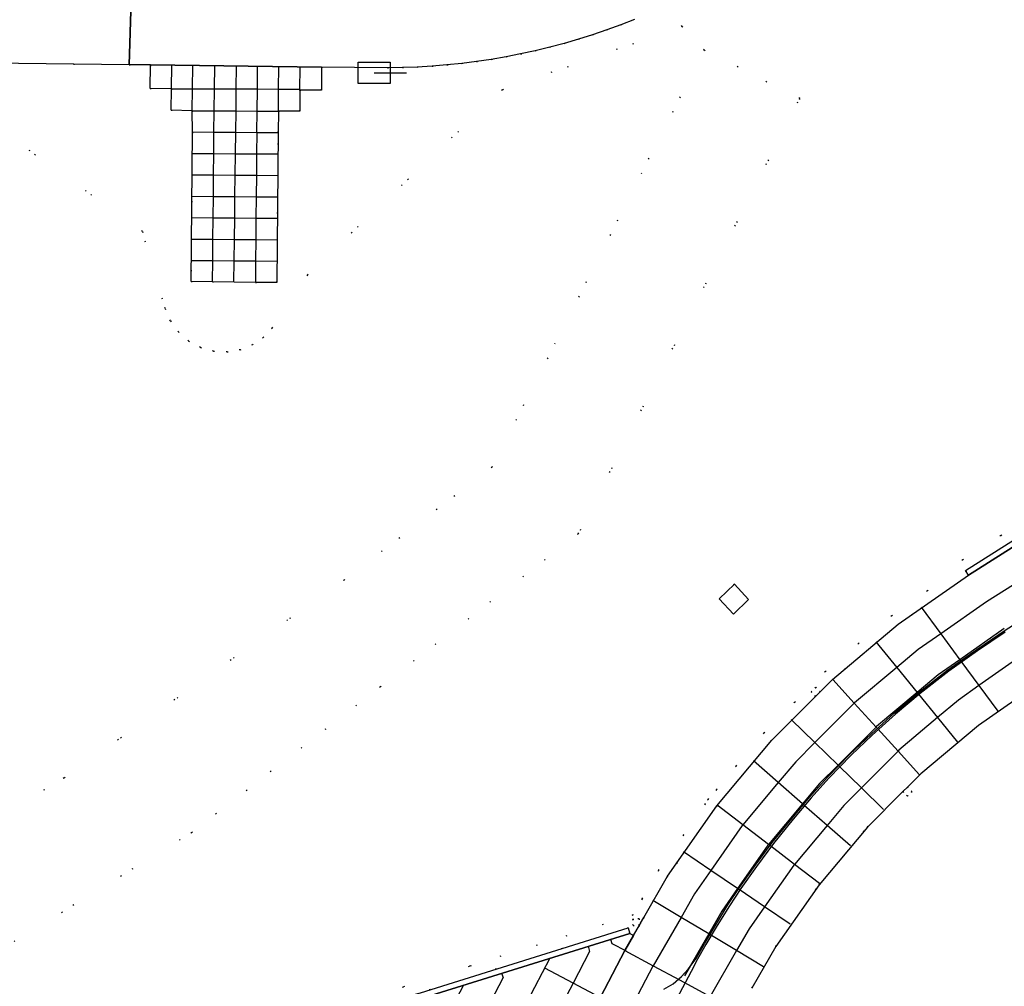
# Model space of a CAD drawing. Header units: metres. Extents: x 174791 to 179073, y 406431 to 409043.
# Tile 71 of 256: x 175974 to 176066, y 407069 to 407159. Entities that reach past the tile are written whole.
import ezdxf

# ---------------------------------------------------------------- set-up
doc = ezdxf.new("R2010")
doc.units = ezdxf.units.M
doc.linetypes.add('DOT', pattern=[6.35, 0, -6.35])
doc.layers.get('0').update_dxf_attribs({"color": 254})
for name, color, linetype in [('straatmeubilair_afsluitboom', 254, 'Continuous'), ('terreindeelbegroeid', 254, 'DOT'), ('terreindeelonbegroeid', 254, 'DOT'), ('wegdeel_molgoot', 254, 'Continuous'), ('wegdeel_opstelplaats', 254, 'Continuous'), ('wegdeel_platform_vliegverkeer', 254, 'Continuous'), ('wegdeel_rijbaan', 254, 'Continuous'), ('wegdeel_rolbaan', 254, 'Continuous'), ('weginrichtingselement_markering_vliegtuigverharding', 254, 'Continuous'), ('weginrichtingselement_voeg_vliegtuigverharding', 254, 'Continuous')]:
    doc.layers.add(name, color=color, linetype=linetype)

# ---------------------------------------------------------------- blocks, each defined once
blk = doc.blocks.new('065')
at = {"color": 0, "linetype": 'Continuous'}
blk.add_line((0, 0), (3, 0), dxfattribs=at)
blk.add_3dface([(-1.5, 1), (1.5, 1), (1.5, -1), (-1.5, -1)], dxfattribs=at)

msp = doc.modelspace()

# ---------------------------------------------------------------- linework, layer by layer
at = {"layer": 'terreindeelbegroeid'}
for points in [[(175966.837, 407068.694, 0), (175989.97, 407082.887, 0), (176007.593, 407096.501, 0), (176026.065, 407110.772, 0), (176046.738, 407151.438, 0), (176037.824, 407155.97, 0), (176035.768, 407158.165, 0), (176034.046, 407160.003, 0)], [(176034.046, 407160.003, 0), (176035.768, 407158.165, 0), (176018.976, 407152.253, 0), (176000.773, 407134.97, 0), (175997.502, 407129.994, 0), (175996.655, 407129.107, 0), (175995.638, 407128.42, 0), (175994.498, 407127.967, 0), (175993.287, 407127.767, 0), (175992.019, 407127.837, 0), (175990.799, 407128.185, 0), (175989.684, 407128.793, 0), (175988.732, 407129.633, 0), (175987.988, 407130.661, 0), (175987.49, 407131.829, 0), (175985.371, 407139.008, 0), (175970.075, 407149.987, 0)], [(175953.15, 407154.957, 0), (175984.146, 407154.583, 0), (175986.121, 407154.559, 0), (175986.101, 407152.374, 0), (175988.084, 407152.335, 0), (175988.066, 407150.347, 0), (175990.031, 407150.284, 0), (175990.054, 407148.305, 0), (175989.921, 407134.337, 0), (175991.921, 407134.318, 0), (175995.918, 407134.26, 0), (175997.918, 407134.24, 0), (175998.047, 407148.25, 0), (175998.063, 407150.245, 0), (176000.067, 407150.232, 0), (176000.078, 407152.214, 0), (176002.082, 407152.194, 0), (176002.096, 407154.365, 0), (176008.247, 407154.297, 0), (176009.639, 407154.317, 0), (176011.029, 407154.367, 0), (176012.418, 407154.449, 0), (176013.805, 407154.562, 0), (176015.189, 407154.706, 0), (176016.569, 407154.881, 0), (176017.945, 407155.087, 0), (176019.316, 407155.324, 0), (176020.682, 407155.592, 0), (176022.041, 407155.89, 0), (176023.393, 407156.219, 0), (176024.737, 407156.578, 0), (176026.073, 407156.967, 0), (176027.4, 407157.386, 0), (176028.717, 407157.835, 0), (176030.023, 407158.313, 0), (176031.319, 407158.821, 0)], [(175970.075, 407149.987, 0), (175985.371, 407139.008, 0), (175987.49, 407131.829, 0), (175987.988, 407130.661, 0), (175988.732, 407129.633, 0), (175989.684, 407128.793, 0), (175990.799, 407128.185, 0), (175992.019, 407127.837, 0), (175993.287, 407127.767, 0), (175994.498, 407127.967, 0), (175995.638, 407128.42, 0), (175996.655, 407129.107, 0), (175997.502, 407129.994, 0), (176000.773, 407134.97, 0), (176018.976, 407152.253, 0), (176035.768, 407158.165, 0), (176037.824, 407155.97, 0), (176018.018, 407117.009, 0), (176004.195, 407106.47, 0), (175978.072, 407088.003, 0), (175954.046, 407073.613, 0)], [(175954.046, 407073.613, 0), (175978.072, 407088.003, 0), (176004.195, 407106.47, 0), (176018.018, 407117.009, 0), (176037.824, 407155.97, 0), (176046.738, 407151.438, 0), (176026.065, 407110.772, 0), (176007.593, 407096.501, 0), (175989.97, 407082.887, 0), (175966.837, 407068.694, 0)], [(175991.191, 407062.696, 0), (176015.995, 407070.448, 0), (176031.149, 407075.182, 0), (176032.028, 407076.704, 0), (176033.555, 407079.345, 0), (176035.874, 407082.667, 0), (176037.895, 407085.562, 0), (176038.192, 407085.987, 0), (176038.955, 407086.898, 0), (176040.793, 407089.092, 0), (176043.393, 407092.196, 0), (176046.255, 407095.061, 0), (176049.118, 407097.927, 0), (176052.221, 407100.53, 0), (176055.324, 407103.134, 0), (176058.653, 407105.461, 0), (176061.953, 407108.362, 0), (176065.51, 407110.631, 0), (176069.667, 407113.282, 0)], [(176069.667, 407113.282, 0), (176065.51, 407110.631, 0), (176061.953, 407108.362, 0), (176058.653, 407105.461, 0), (176055.324, 407103.134, 0), (176052.221, 407100.53, 0), (176049.118, 407097.927, 0), (176046.255, 407095.061, 0), (176043.393, 407092.196, 0), (176040.793, 407089.092, 0), (176038.955, 407086.898, 0), (176038.192, 407085.987, 0), (176037.895, 407085.562, 0), (176035.874, 407082.667, 0), (176033.555, 407079.345, 0), (176032.028, 407076.704, 0), (176031.149, 407075.182, 0), (176015.995, 407070.448, 0), (175991.191, 407062.696, 0)], [(176066.786, 407110.258, 0), (176062.223, 407107.347, 0), (176062.499, 407106.931, 0), (176055.933, 407102.339, 0), (176049.795, 407097.189, 0), (176048.637, 407096.03, 0), (176048.212, 407096.454, 0), (176047.788, 407096.029, 0), (176048.213, 407095.605, 0), (176044.132, 407091.521, 0), (176038.987, 407085.378, 0), (176034.4, 407078.808, 0), (176032.172, 407074.953, 0), (176031.884, 407074.431, 0), (176031.771, 407074.234, 0), (176031.736, 407074.833, 0), (176031.137, 407074.798, 0), (176031.172, 407074.199, 0), (176031.771, 407074.234, 0), (176031.22, 407073.276, 0), (176030.887, 407073.467, 0), (176030.711, 407073.998, 0), (176011.322, 407067.939, 0)], [(176042.264, 407068.352, 0), (176044.514, 407072.261, 0), (176048.541, 407078.021, 0), (176053.057, 407083.405, 0), (176056.364, 407086.709, 0), (176056.788, 407086.284, 0), (176057.213, 407086.708, 0), (176056.789, 407087.133, 0), (176058.029, 407088.372, 0), (176063.417, 407092.884, 0), (176069.18, 407096.906, 0)]]:
    msp.add_polyline3d(points, dxfattribs=at)
msp.add_polyline3d([(176039.2, 407104.724, 0), (176040.545, 407103.284, 0), (176041.965, 407104.64, 0), (176040.635, 407106.093, 0)], close=True, dxfattribs=at)
at = {"layer": 'terreindeelonbegroeid'}
for points in [[(176048.637, 407096.03, 0), (176048.213, 407095.605, 0), (176047.788, 407096.029, 0), (176048.212, 407096.454, 0)], [(176057.213, 407086.708, 0), (176056.788, 407086.284, 0), (176056.364, 407086.709, 0), (176056.789, 407087.133, 0)], [(176031.771, 407074.234, 0), (176031.172, 407074.199, 0), (176031.137, 407074.798, 0), (176031.736, 407074.833, 0)]]:
    msp.add_polyline3d(points, close=True, dxfattribs=at)
at = {"layer": 'wegdeel_molgoot'}
msp.add_polyline3d([(176082.641, 407155.746, 0), (176082.831, 407149.984, 0), (176083.324, 407144.24, 0), (176071.277, 407113.116, 0), (176071.579, 407112.689, 0), (176062.499, 407106.931, 0), (176062.223, 407107.347, 0), (176066.786, 407110.258, 0), (176068.467, 407111.331, 0), (176068.973, 407111.653, 0), (176070.48, 407112.615, 0), (176070.527, 407112.736, 0), (176082.792, 407144.295, 0), (176082.631, 407145.813, 0), (176082.492, 407147.333, 0), (176082.355, 407149.214, 0), (176082.316, 407149.742, 0), (176082.312, 407149.812, 0), (176082.208, 407151.815, 0), (176082.143, 407153.783, 0), (176082.114, 407155.751, 0)], close=True, dxfattribs=at)
msp.add_polyline3d([(175971.669, 407025.156, 0), (175976.335, 407034.054, 0), (175976.614, 407034.585, 0), (175986.558, 407053.55, 0), (175986.837, 407054.081, 0), (175988.38, 407057.024, 0), (175990.473, 407061.04, 0), (175990.723, 407061.502, 0), (175991.296, 407061.681, 0), (176000, 407064.401, 0), (176010.749, 407067.76, 0), (176011.322, 407067.939, 0), (176030.711, 407073.998, 0), (176030.887, 407073.467, 0), (176000, 407063.844, 0), (175991.067, 407061.056, 0), (175976.118, 407032.563, 0), (175962.373, 407006.28, 0)], dxfattribs=at)
at = {"layer": 'wegdeel_opstelplaats'}
for points in [[(176002.096, 407154.365, 0), (176002.082, 407152.194, 0), (176000.078, 407152.214, 0), (176000.067, 407150.232, 0), (175998.063, 407150.245, 0), (175998.047, 407148.25, 0), (175997.918, 407134.24, 0), (175995.918, 407134.26, 0), (175991.921, 407134.318, 0), (175989.921, 407134.337, 0), (175990.054, 407148.305, 0), (175990.031, 407150.284, 0), (175988.066, 407150.347, 0), (175988.084, 407152.335, 0), (175986.101, 407152.374, 0), (175986.121, 407154.559, 0)], [(176040.545, 407103.284, 0), (176039.2, 407104.724, 0), (176040.635, 407106.093, 0), (176041.965, 407104.64, 0)]]:
    msp.add_polyline3d(points, close=True, dxfattribs=at)
at = {"layer": 'wegdeel_platform_vliegverkeer'}
msp.add_polyline3d([(176000, 407063.844, 0), (176030.887, 407073.467, 0), (176031.22, 407073.276, 0), (176030.407, 407071.862, 0), (176000, 407013.54, 0)], dxfattribs=at)
at = {"layer": 'wegdeel_rijbaan'}
for points in [[(175984.323, 407160.648, 0), (175984.146, 407154.583, 0), (175953.15, 407154.957, 0)], [(176031.319, 407158.821, 0), (176030.023, 407158.313, 0), (176028.717, 407157.835, 0), (176027.4, 407157.386, 0), (176026.073, 407156.967, 0), (176024.737, 407156.578, 0), (176023.393, 407156.219, 0), (176022.041, 407155.89, 0), (176020.682, 407155.592, 0), (176019.316, 407155.324, 0), (176017.945, 407155.087, 0), (176016.569, 407154.881, 0), (176015.189, 407154.706, 0), (176013.805, 407154.562, 0), (176012.418, 407154.449, 0), (176011.029, 407154.367, 0), (176009.639, 407154.317, 0), (176008.247, 407154.297, 0), (176002.096, 407154.365, 0), (175986.121, 407154.559, 0), (175984.146, 407154.583, 0), (175984.323, 407160.648, 0)]]:
    msp.add_polyline3d(points, dxfattribs=at)
at = {"layer": 'wegdeel_rolbaan'}
for points in [[(176000, 407013.54, 0), (176030.407, 407071.862, 0), (176031.22, 407073.276, 0), (176031.771, 407074.234, 0), (176031.884, 407074.431, 0), (176032.172, 407074.953, 0), (176034.4, 407078.808, 0), (176038.987, 407085.378, 0), (176044.132, 407091.521, 0), (176048.213, 407095.605, 0), (176048.637, 407096.03, 0), (176049.795, 407097.189, 0), (176055.933, 407102.339, 0), (176062.499, 407106.931, 0), (176071.579, 407112.689, 0), (176071.277, 407113.116, 0), (176083.324, 407144.24, 0), (176082.831, 407149.984, 0), (176082.641, 407155.746, 0), (176082.761, 407161.643, 0)], [(176106.425, 407065.518, 0), (176104.02, 407069.308, 0), (176103.988, 407069.358, 0), (176105.201, 407070.126, 0), (176105.708, 407070.447, 0), (176105.641, 407070.553, 0), (176105.387, 407070.954, 0), (176103.324, 407074.227, 0), (176093.093, 407090.45, 0), (176089.746, 407095.757, 0), (176088.192, 407098.347, 0), (176087.683, 407098.086, 0), (176076.646, 407101.021, 0), (176076.382, 407101.47, 0), (176069.18, 407096.906, 0), (176063.417, 407092.884, 0), (176058.029, 407088.372, 0), (176056.789, 407087.133, 0), (176056.364, 407086.709, 0), (176053.057, 407083.405, 0), (176048.541, 407078.021, 0), (176044.514, 407072.261, 0), (176042.264, 407068.352, 0)]]:
    msp.add_polyline3d(points, dxfattribs=at)
at = {"layer": 'weginrichtingselement_markering_vliegtuigverharding'}
for points in [[(176034.06, 407068.252, 0), (176034.921, 407068.779, 0), (176035.692, 407069.462, 0), (176036.317, 407070.126, 0), (176037.073, 407071.13, 0), (176037.851, 407072.505, 0), (176038.894, 407074.285, 0), (176040.039, 407076.13, 0), (176041.114, 407077.756, 0), (176042.563, 407079.815, 0), (176044.156, 407081.95, 0), (176046.016, 407084.238, 0), (176047.685, 407086.233, 0), (176049.33, 407088.062, 0), (176051.424, 407090.213, 0), (176053.403, 407092.091, 0), (176055.565, 407094.05, 0), (176057.881, 407095.998, 0), (176060.574, 407098.094, 0), (176063.259, 407099.973, 0), (176065.831, 407101.729, 0), (176068.766, 407103.617, 0)], [(176065.914, 407101.604, 0), (176063.344, 407099.85, 0), (176060.663, 407097.973, 0), (176057.975, 407095.881, 0), (176055.664, 407093.937, 0), (176053.505, 407091.981, 0), (176051.529, 407090.106, 0), (176049.44, 407087.959, 0), (176047.798, 407086.135, 0), (176046.132, 407084.143, 0), (176044.274, 407081.858, 0), (176042.685, 407079.727, 0), (176041.238, 407077.671, 0), (176040.165, 407076.049, 0), (176039.022, 407074.207, 0), (176037.981, 407072.43, 0), (176037.207, 407071.062, 0), (176036.594, 407069.916, 0), (176033.905, 407064.825, 0)]]:
    msp.add_polyline3d(points, dxfattribs=at)
at = {"layer": 'weginrichtingselement_voeg_vliegtuigverharding'}
for p, q in [((175988.084, 407152.335), (175988.111, 407154.535)), ((176000.078, 407152.214), (176000.105, 407154.39)), ((176000.078, 407152.214), (176000, 407152.214))]:
    msp.add_line(p, q, dxfattribs=at)
for points in [[(175990.031, 407150.284, 0), (175990.056, 407152.331, 0), (175990.082, 407154.511, 0)], [(175992.051, 407148.294, 0), (175992.075, 407150.274, 0), (175992.1, 407152.327, 0), (175992.126, 407154.486, 0)], [(175993.92, 407134.289, 0), (175993.944, 407136.279, 0), (175993.968, 407138.278, 0), (175993.992, 407140.278, 0), (175994.016, 407142.278, 0), (175994.04, 407144.278, 0), (175994.065, 407146.278, 0), (175994.089, 407148.278, 0), (175994.113, 407150.264, 0), (175994.137, 407152.323, 0), (175994.163, 407154.462, 0)], [(175996.056, 407148.263, 0), (175996.08, 407150.255, 0), (175996.105, 407152.32, 0), (175996.131, 407154.438, 0)], [(175998.063, 407150.245, 0), (175998.088, 407152.316, 0), (175998.113, 407154.414, 0)], [(175988.084, 407152.335, 0), (175990.056, 407152.331, 0), (175992.1, 407152.327, 0), (175994.137, 407152.323, 0), (175996.105, 407152.32, 0), (175998.088, 407152.316, 0), (176000, 407152.312, 0)], [(175990.031, 407150.284, 0), (175992.075, 407150.274, 0), (175994.113, 407150.264, 0), (175996.08, 407150.255, 0), (175998.063, 407150.245, 0)], [(175990.054, 407148.309, 0), (175992.051, 407148.294, 0), (175994.089, 407148.278, 0), (175996.056, 407148.263, 0), (175998.047, 407148.248, 0)], [(175991.921, 407134.318, 0), (175991.939, 407136.295, 0), (175991.958, 407138.294, 0), (175991.977, 407140.294, 0), (175991.995, 407142.294, 0), (175992.014, 407144.294, 0), (175992.032, 407146.294, 0), (175992.051, 407148.294, 0)], [(175996.056, 407148.263, 0), (175996.036, 407146.263, 0), (175996.017, 407144.263, 0), (175995.997, 407142.263, 0), (175995.977, 407140.263, 0), (175995.957, 407138.263, 0), (175995.938, 407136.264, 0), (175995.918, 407134.26, 0)], [(175990.035, 407146.309, 0), (175992.032, 407146.294, 0), (175994.065, 407146.278, 0), (175996.036, 407146.263, 0), (175998.029, 407146.248, 0)], [(175990.016, 407144.309, 0), (175992.014, 407144.294, 0), (175994.04, 407144.278, 0), (175996.017, 407144.263, 0), (175998.01, 407144.248, 0)], [(175989.997, 407142.309, 0), (175991.995, 407142.294, 0), (175994.016, 407142.278, 0), (175995.997, 407142.263, 0), (175997.992, 407142.248, 0)], [(175989.978, 407140.309, 0), (175991.977, 407140.294, 0), (175993.992, 407140.278, 0), (175995.977, 407140.263, 0), (175997.973, 407140.248, 0)], [(175989.959, 407138.309, 0), (175991.958, 407138.294, 0), (175993.968, 407138.278, 0), (175995.957, 407138.263, 0), (175997.955, 407138.248, 0)], [(175989.94, 407136.31, 0), (175991.939, 407136.295, 0), (175993.944, 407136.279, 0), (175995.938, 407136.264, 0), (175997.936, 407136.249, 0)], [(176080.178, 407114.583, 0), (176076.869, 407112.483, 0), (176072.529, 407109.729, 0), (176068.369, 407107.089, 0), (176064.173, 407104.427, 0)], [(176064.173, 407104.427, 0), (176059.902, 407101.444, 0), (176057.805, 407099.979, 0), (176055.797, 407098.296, 0), (176051.852, 407094.99, 0), (176051.831, 407094.969, 0), (176048.153, 407091.291, 0), (176046.36, 407089.497, 0), (176044.733, 407087.556, 0), (176041.431, 407083.615, 0), (176041.371, 407083.544, 0), (176038.441, 407079.348, 0), (176036.924, 407077.176, 0), (176035.657, 407074.973, 0), (176033.052, 407070.442, 0)], [(176058.074, 407103.924, 0), (176059.902, 407101.444, 0), (176061.679, 407099.032, 0), (176061.788, 407098.885, 0), (176063.463, 407096.612, 0), (176065.222, 407094.225, 0)], [(176065.826, 407101.939, 0), (176061.679, 407099.032, 0), (176059.668, 407097.622, 0), (176057.694, 407095.964, 0), (176053.909, 407092.785, 0), (176053.864, 407092.74, 0), (176050.312, 407089.184, 0), (176048.594, 407087.464, 0), (176047.004, 407085.567, 0), (176043.826, 407081.775, 0), (176043.763, 407081.7, 0), (176040.937, 407077.66, 0), (176039.452, 407075.537, 0), (176038.236, 407073.428, 0), (176036.059, 407069.652, 0), (176035.977, 407069.51, 0)], [(176053.852, 407100.685, 0), (176055.797, 407098.296, 0), (176057.694, 407095.964, 0), (176057.808, 407095.824, 0), (176059.602, 407093.62, 0), (176061.475, 407091.319, 0)], [(176067.497, 407099.457, 0), (176063.463, 407096.612, 0), (176061.552, 407095.264, 0), (176059.602, 407093.62, 0), (176055.991, 407090.574, 0), (176055.911, 407090.494, 0), (176052.489, 407087.061, 0), (176050.855, 407085.421, 0), (176049.295, 407083.559, 0), (176046.244, 407079.917, 0), (176046.183, 407079.844, 0), (176043.458, 407075.955, 0), (176042.009, 407073.886, 0), (176040.84, 407071.867, 0), (176038.365, 407067.589, 0)], [(176049.821, 407097.174, 0), (176051.831, 407094.969, 0), (176053.864, 407092.74, 0), (176054.021, 407092.567, 0), (176055.911, 407090.494, 0), (176057.928, 407088.281, 0)], [(176045.944, 407093.446, 0), (176048.153, 407091.291, 0), (176050.312, 407089.184, 0), (176050.418, 407089.081, 0), (176052.489, 407087.061, 0), (176054.552, 407085.048, 0)], [(176051.468, 407081.656, 0), (176049.295, 407083.559, 0), (176047.159, 407085.431, 0), (176047.004, 407085.567, 0), (176044.733, 407087.556, 0), (176042.413, 407089.589, 0)], [(176048.569, 407078.131, 0), (176046.244, 407079.917, 0), (176044.049, 407081.604, 0), (176043.826, 407081.775, 0), (176041.431, 407083.615, 0), (176039.042, 407085.451, 0)], [(176045.855, 407074.334, 0), (176043.458, 407075.955, 0), (176041.067, 407077.573, 0), (176040.937, 407077.66, 0), (176038.441, 407079.348, 0), (176035.887, 407081.076, 0)], [(176043.349, 407070.363, 0), (176040.84, 407071.867, 0), (176038.345, 407073.362, 0), (176038.236, 407073.428, 0), (176035.657, 407074.973, 0), (176033.016, 407076.556, 0)], [(176026.977, 407072.278, 0), (176027.125, 407071.79, 0), (176025.574, 407068.83, 0), (176023.378, 407064.64, 0), (176023.187, 407064.275, 0), (176020.905, 407059.92, 0), (176018.57, 407055.465, 0), (176016.307, 407051.146, 0), (176013.987, 407046.718, 0), (176011.69, 407042.335, 0), (176009.371, 407037.91, 0), (176007.076, 407033.529, 0), (176004.727, 407029.048, 0), (176004.151, 407027.948, 0), (176004.088, 407027.828, 0), (176002.353, 407024.516, 0), (176000.02, 407020.064, 0), (176000, 407020.026, 0)], [(176030.552, 407071.821, 0), (176029.228, 407072.507, 0), (176029.095, 407072.911, 0)], [(176030.407, 407071.862, 0), (176033.052, 407070.442, 0), (176035.508, 407069.123, 0), (176035.901, 407068.912, 0), (176038.365, 407067.589, 0), (176041.008, 407066.17, 0)], [(176023.401, 407071.15, 0), (176020.532, 407065.677, 0), (176019.329, 407063.381, 0), (176018.251, 407061.324, 0), (176015.911, 407056.86, 0), (176013.649, 407052.545, 0), (176011.33, 407048.119, 0), (176009.032, 407043.736, 0), (176006.716, 407039.317, 0), (176004.421, 407034.938, 0), (176002.313, 407030.917, 0), (176002.25, 407030.797, 0), (176002.068, 407030.45, 0), (176000, 407026.504, 0)], [(176003.18, 407013.205, 0), (176005.29, 407017.247, 0), (176007.622, 407021.716, 0), (176007.674, 407021.815, 0), (176007.752, 407021.965, 0), (176010.005, 407026.281, 0), (176012.341, 407030.758, 0), (176014.629, 407035.143, 0), (176016.936, 407039.562, 0), (176019.22, 407043.939, 0), (176021.53, 407048.366, 0), (176023.806, 407052.727, 0), (176026.129, 407057.177, 0), (176028.405, 407061.539, 0), (176030.779, 407066.087, 0), (176031.311, 407067.106, 0), (176033.052, 407070.442, 0)], [(176018.909, 407069.762, 0), (176019.057, 407069.351, 0), (176017.869, 407067.083, 0), (176015.591, 407062.732, 0), (176015.27, 407062.12, 0), (176013.247, 407058.258, 0), (176010.988, 407053.945, 0), (176008.671, 407049.521, 0), (176006.376, 407045.137, 0), (176004.063, 407040.722, 0), (176001.771, 407036.345, 0), (176000.479, 407033.879, 0), (176000.42, 407033.766, 0), (176000, 407032.964, 0)], [(176028.119, 407067.473, 0), (176025.574, 407068.83, 0), (176022.95, 407070.228, 0)], [(176015.344, 407068.625, 0), (176012.979, 407064.114, 0), (176011.285, 407060.881, 0), (176010.63, 407059.631, 0), (176008.371, 407055.322, 0), (176006.054, 407050.9, 0), (176003.757, 407046.519, 0), (176001.445, 407042.108, 0), (176000, 407039.351, 0)]]:
    msp.add_polyline3d(points, dxfattribs=at)

# ---------------------------------------------------------------- block references
at = {"layer": 'straatmeubilair_afsluitboom'}
msp.add_blockref('065', (176007.016, 407153.82), dxfattribs=at)

doc.saveas('drawing.dxf')
